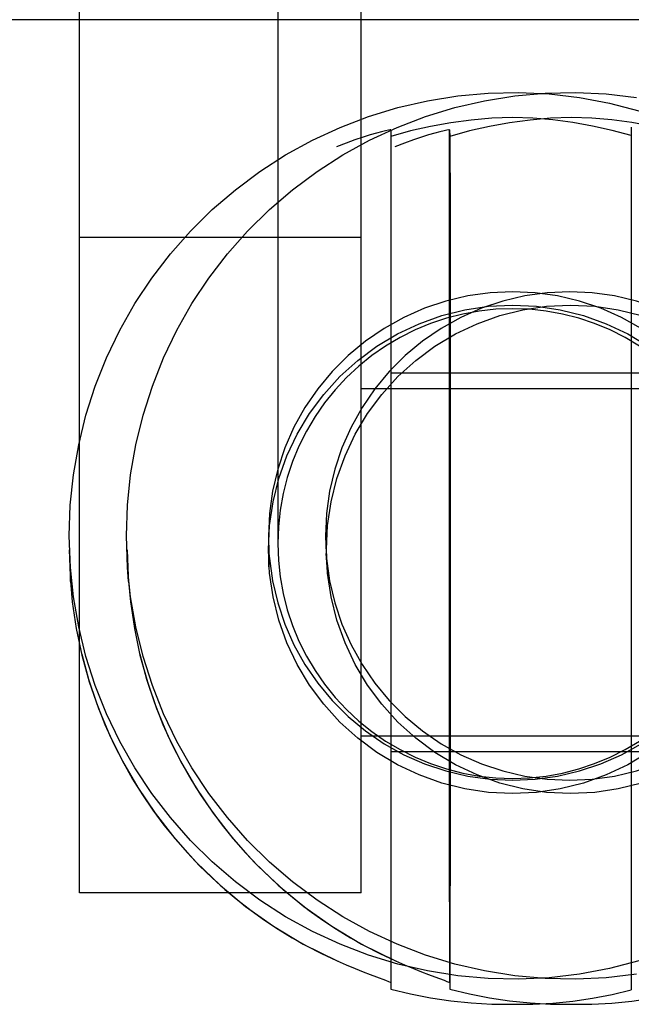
# Model space of a CAD drawing. Header units: inches. Extents: x 0 to 309, y 0 to 200.
# Tile 76 of 119: x 108.211 to 108.618, y 164.372 to 165.027. Entities that reach past the tile are written whole.
import ezdxf

# ---------------------------------------------------------------- set-up
doc = ezdxf.new("R2010")
doc.units = ezdxf.units.IN
doc.header["$LTSCALE"] = 17
doc.header["$MEASUREMENT"] = 0
doc.linetypes.add('HIDDEN', pattern=[0.2, 0.1, -0.1])
doc.layers.add('DEFAULT_2', color=8, linetype='HIDDEN')

msp = doc.modelspace()

# ---------------------------------------------------------------- linework, layer by layer
at = {"layer": 'DEFAULT_2', "color": 8, "linetype": 'HIDDEN'}
for p, q in [((108.25094, 164.44653), (108.25094, 165.42711)), ((108.43844, 164.44653), (108.43844, 165.42711)), ((108.38294, 165.21684), (108.38294, 164.67884)), ((109.09469, 165.02736), (107.59469, 165.02736)), ((108.61819, 164.95594), (108.61819, 164.3819)), ((108.45819, 164.95407), (108.45819, 164.38243)), ((108.49713, 164.95407), (108.49745, 164.94969)), ((108.49716, 164.44045), (108.49713, 164.95407)), ((108.49745, 164.94969), (108.49755, 164.90168)), ((108.49755, 164.90168), (108.49758, 164.87363)), ((108.43844, 164.88239), (108.25094, 164.88239)), ((108.49758, 164.87363), (108.49764, 164.80544)), ((108.49764, 164.80544), (108.49766, 164.76671)), ((108.45819, 164.79252), (108.65741, 164.79252)), ((108.49738, 164.78822), (108.49728, 164.70286)), ((108.43844, 164.78202), (108.82044, 164.78202)), ((108.49766, 164.76671), (108.49767, 164.72593)), ((108.49728, 164.70286), (108.49728, 164.68008)), ((108.24494, 164.66299), (108.24419, 164.68399)), ((108.28292, 164.66299), (108.28217, 164.68398)), ((108.49728, 164.68008), (108.49728, 164.64528)), ((108.3771, 164.66346), (108.3771, 164.67229)), ((108.41572, 164.66345), (108.41509, 164.67229)), ((108.24494, 164.6537), (108.24494, 164.66304)), ((108.28358, 164.65369), (108.28292, 164.66304)), ((108.49768, 164.66277), (108.49768, 164.6206)), ((108.49728, 164.64528), (108.49729, 164.6121)), ((108.49768, 164.6206), (108.49767, 164.57939)), ((108.49729, 164.6121), (108.49736, 164.54974)), ((108.49767, 164.57939), (108.49765, 164.53999)), ((108.43844, 164.55102), (108.82044, 164.55102)), ((108.49736, 164.54974), (108.4974, 164.54126)), ((108.45819, 164.54052), (108.65742, 164.54052)), ((108.4974, 164.54126), (108.49741, 164.54054)), ((108.49765, 164.53999), (108.49762, 164.48605)), ((108.49762, 164.48605), (108.49753, 164.41582)), ((108.43844, 164.44652), (108.25094, 164.44652)), ((108.49716, 164.44045), (108.49713, 164.38681)), ((108.49753, 164.41582), (108.49745, 164.38243)), ((108.42202, 164.4014), (108.42311, 164.4009)), ((108.42256, 164.40115), (108.42844, 164.39852)), ((108.46085, 164.4014), (108.46194, 164.4009)), ((108.46138, 164.40115), (108.46728, 164.39852)), ((108.53463, 164.37231), (108.53919, 164.37234)), ((108.53467, 164.37231), (108.54372, 164.37231)), ((108.53919, 164.37234), (108.54376, 164.37231)), ((108.5738, 164.37231), (108.57836, 164.37234)), ((108.57383, 164.37231), (108.58289, 164.37231)), ((108.57836, 164.37234), (108.58293, 164.37231))]:
    msp.add_line(p, q, dxfattribs=at)
for points in [[(108.24419, 164.68399), (108.2449, 164.70434), (108.24699, 164.7245), (108.25047, 164.74451), (108.25532, 164.76424), (108.26152, 164.78359), (108.26904, 164.80246), (108.27784, 164.82078), (108.28787, 164.83844), (108.2991, 164.85537), (108.31147, 164.87149), (108.32492, 164.88671), (108.33938, 164.90098), (108.35479, 164.91422), (108.37108, 164.92636), (108.38816, 164.93736), (108.40596, 164.94715), (108.42439, 164.9557), (108.44337, 164.96295), (108.4628, 164.96889), (108.48259, 164.97347), (108.50265, 164.97668), (108.52288, 164.9785), (108.54319, 164.97892), (108.56349, 164.97795), (108.58366, 164.97558), (108.60363, 164.97183), (108.62329, 164.96671)], [(108.28217, 164.68398), (108.28288, 164.70433), (108.28497, 164.72449), (108.28845, 164.74451), (108.2933, 164.76424), (108.2995, 164.78358), (108.30701, 164.80246), (108.31581, 164.82077), (108.32585, 164.83844), (108.33708, 164.85537), (108.34944, 164.87148), (108.36289, 164.88671), (108.37736, 164.90098), (108.39277, 164.91421), (108.40905, 164.92636), (108.42614, 164.93736), (108.44394, 164.94715), (108.46237, 164.95569), (108.48134, 164.96295), (108.50077, 164.96888), (108.52056, 164.97347), (108.54063, 164.97668), (108.56086, 164.9785), (108.58117, 164.97892), (108.60146, 164.97795), (108.62164, 164.97558)], [(108.53919, 164.96227), (108.52534, 164.96174), (108.51162, 164.96056), (108.49803, 164.95875), (108.48459, 164.95634), (108.47131, 164.95331), (108.45819, 164.94969)], [(108.57836, 164.96227), (108.56452, 164.96174), (108.55082, 164.96056), (108.53724, 164.95875), (108.52381, 164.95634), (108.51055, 164.95331), (108.49745, 164.94969)], [(108.61819, 164.95028), (108.60538, 164.95373), (108.59242, 164.95661), (108.57931, 164.95892), (108.56606, 164.96063), (108.55269, 164.96176), (108.53919, 164.96227)], [(108.65744, 164.95029), (108.64462, 164.95373), (108.63164, 164.95661), (108.61852, 164.95892), (108.60525, 164.96063), (108.59187, 164.96176), (108.57836, 164.96227)], [(108.45819, 164.95407), (108.45777, 164.9541), (108.45659, 164.9539), (108.45466, 164.95349), (108.45199, 164.95283), (108.44856, 164.95191), (108.44445, 164.95071), (108.43968, 164.94923), (108.43432, 164.94742), (108.42843, 164.9453), (108.42202, 164.9428)], [(108.49713, 164.95407), (108.4967, 164.9541), (108.49551, 164.9539), (108.49357, 164.95348), (108.49089, 164.95283), (108.48745, 164.95191), (108.48332, 164.95071), (108.47854, 164.94922), (108.47317, 164.94742), (108.46727, 164.9453), (108.46085, 164.9428)], [(108.53919, 164.84631), (108.5242, 164.84562), (108.50933, 164.84355), (108.49472, 164.84011), (108.48049, 164.83534), (108.46676, 164.82928), (108.45365, 164.82198), (108.44127, 164.81349), (108.42972, 164.80391), (108.4191, 164.79329), (108.40952, 164.78175), (108.40103, 164.76937), (108.39373, 164.75626), (108.38767, 164.74253), (108.3829, 164.7283), (108.37946, 164.71369), (108.37739, 164.69882), (108.37669, 164.68383), (108.3771, 164.67229)], [(108.57718, 164.84631), (108.56219, 164.84562), (108.54732, 164.84355), (108.53271, 164.84011), (108.51848, 164.83534), (108.50475, 164.82928), (108.49164, 164.82197), (108.47925, 164.81349), (108.46771, 164.8039), (108.45709, 164.79329), (108.4475, 164.78175), (108.43902, 164.76936), (108.43172, 164.75625), (108.42565, 164.74252), (108.42088, 164.72829), (108.41745, 164.71368), (108.41537, 164.69882), (108.41468, 164.68383), (108.41509, 164.67229)], [(108.70128, 164.69537), (108.701, 164.69882), (108.69893, 164.71369), (108.69549, 164.7283), (108.69072, 164.74253), (108.68466, 164.75626), (108.67735, 164.76937), (108.66887, 164.78175), (108.65928, 164.79329), (108.64867, 164.80391), (108.63712, 164.81349), (108.62474, 164.82198), (108.61163, 164.82928), (108.5979, 164.83534), (108.58366, 164.84011), (108.56905, 164.84355), (108.55419, 164.84562), (108.53919, 164.84631)], [(108.73927, 164.69537), (108.73899, 164.69883), (108.73691, 164.71369), (108.73348, 164.7283), (108.72871, 164.74253), (108.72265, 164.75626), (108.71534, 164.76937), (108.70686, 164.78175), (108.69727, 164.7933), (108.68666, 164.80391), (108.67511, 164.8135), (108.66273, 164.82198), (108.64961, 164.82928), (108.63588, 164.83534), (108.62165, 164.84011), (108.60704, 164.84355), (108.59217, 164.84562), (108.57718, 164.84631)], [(108.37711, 164.66347), (108.37669, 164.67499), (108.37748, 164.69092), (108.37982, 164.70669), (108.3837, 164.72216), (108.38906, 164.73717), (108.39589, 164.75158), (108.40408, 164.76526), (108.41358, 164.77807), (108.42429, 164.78988), (108.43611, 164.80059), (108.44891, 164.81009), (108.46259, 164.81828), (108.47701, 164.82511), (108.49202, 164.83047), (108.50749, 164.83435), (108.52319, 164.83668), (108.53919, 164.83747)], [(108.41572, 164.66347), (108.41531, 164.67499), (108.4161, 164.69092), (108.41843, 164.70669), (108.42231, 164.72215), (108.42768, 164.73717), (108.4345, 164.75158), (108.4427, 164.76526), (108.4522, 164.77806), (108.46291, 164.78988), (108.47473, 164.80059), (108.48753, 164.81009), (108.50121, 164.81828), (108.51562, 164.8251), (108.53064, 164.83047), (108.54611, 164.83435), (108.56181, 164.83668), (108.57781, 164.83747)], [(108.53919, 164.83747), (108.5552, 164.83668), (108.5709, 164.83435), (108.58636, 164.83047), (108.60138, 164.82511), (108.61579, 164.81828), (108.62947, 164.81009), (108.64228, 164.80059), (108.6541, 164.78988), (108.6648, 164.77807), (108.67431, 164.76526), (108.6825, 164.75158), (108.68932, 164.73717), (108.69469, 164.72216), (108.69857, 164.70669), (108.70091, 164.69092), (108.70128, 164.68652)], [(108.57781, 164.83747), (108.59381, 164.83668), (108.60951, 164.83435), (108.62498, 164.83047), (108.64, 164.82511), (108.65441, 164.81828), (108.66809, 164.81009), (108.6809, 164.80059), (108.69272, 164.78989), (108.70342, 164.77807), (108.71292, 164.76527), (108.72112, 164.75159), (108.72794, 164.73717), (108.73331, 164.72216), (108.73719, 164.70669), (108.73952, 164.69092), (108.7399, 164.68652)], [(108.62367, 164.81027), (108.61408, 164.81596), (108.6041, 164.82095), (108.5938, 164.82522), (108.58321, 164.82874), (108.57241, 164.8315), (108.56143, 164.83348), (108.55034, 164.83467), (108.53919, 164.83507), (108.52805, 164.83467), (108.51696, 164.83348), (108.50598, 164.8315), (108.49517, 164.82874), (108.48459, 164.82522), (108.47429, 164.82095), (108.46431, 164.81596), (108.45472, 164.81027), (108.44556, 164.8039), (108.43687, 164.79691), (108.42871, 164.78931), (108.42111, 164.78115), (108.41411, 164.77246), (108.40775, 164.7633), (108.40206, 164.75371), (108.39706, 164.74374), (108.3928, 164.73343), (108.38927, 164.72285), (108.38652, 164.71205), (108.38453, 164.70107), (108.38335, 164.69001), (108.38294, 164.67884)], [(108.49741, 164.79252), (108.4974, 164.79214), (108.49738, 164.78822)], [(108.49767, 164.72593), (108.49768, 164.68395), (108.49768, 164.66277)], [(108.53919, 164.52135), (108.55419, 164.52204), (108.56905, 164.52412), (108.58366, 164.52755), (108.5979, 164.53232), (108.61163, 164.53839), (108.62474, 164.54569), (108.63712, 164.55417), (108.64867, 164.56376), (108.65928, 164.57437), (108.66887, 164.58592), (108.67735, 164.5983), (108.68466, 164.61141), (108.69072, 164.62514), (108.69549, 164.63937), (108.69893, 164.65398), (108.701, 164.66884), (108.70169, 164.68383), (108.70128, 164.69537)], [(108.57718, 164.52135), (108.59217, 164.52204), (108.60704, 164.52412), (108.62165, 164.52755), (108.63588, 164.53232), (108.64961, 164.53839), (108.66273, 164.54569), (108.67511, 164.55417), (108.68666, 164.56376), (108.69727, 164.57437), (108.70686, 164.58592), (108.71534, 164.5983), (108.72265, 164.61141), (108.72871, 164.62514), (108.73348, 164.63937), (108.73691, 164.65398), (108.73899, 164.66884), (108.73968, 164.68383), (108.73927, 164.69537)], [(108.70128, 164.68652), (108.70169, 164.67499), (108.70091, 164.65907), (108.69857, 164.64329), (108.69469, 164.62783), (108.68932, 164.61281), (108.6825, 164.5984), (108.67431, 164.58472), (108.6648, 164.57192), (108.6541, 164.5601), (108.64228, 164.5494), (108.62947, 164.5399), (108.61579, 164.5317), (108.60138, 164.52488), (108.58636, 164.51951), (108.5709, 164.51563), (108.5552, 164.51331), (108.53919, 164.51251)], [(108.7399, 164.68652), (108.74031, 164.675), (108.73952, 164.65907), (108.73719, 164.6433), (108.73331, 164.62783), (108.72794, 164.61282), (108.72112, 164.59841), (108.71292, 164.58473), (108.70342, 164.57192), (108.69272, 164.5601), (108.6809, 164.5494), (108.66809, 164.5399), (108.65441, 164.5317), (108.64, 164.52488), (108.62498, 164.51952), (108.60951, 164.51564), (108.59381, 164.51331), (108.57781, 164.51251)], [(108.24419, 164.67466), (108.2447, 164.65737), (108.24493, 164.65377)], [(108.28283, 164.67465), (108.28334, 164.65737), (108.28358, 164.65376)], [(108.38294, 164.67884), (108.38335, 164.66766), (108.38453, 164.6566), (108.38652, 164.64563), (108.38927, 164.63482), (108.3928, 164.62424), (108.39706, 164.61394), (108.40206, 164.60396), (108.40775, 164.59437), (108.41411, 164.58521), (108.42111, 164.57653), (108.42871, 164.56836), (108.43687, 164.56076), (108.44556, 164.55377), (108.45472, 164.54741), (108.46431, 164.54172), (108.47429, 164.53672), (108.48459, 164.53246), (108.49517, 164.52893), (108.50598, 164.52618), (108.51696, 164.52419), (108.52805, 164.523), (108.53919, 164.5226), (108.55034, 164.523), (108.56143, 164.52419), (108.57241, 164.52618), (108.58321, 164.52893), (108.5938, 164.53246), (108.6041, 164.53672), (108.61408, 164.54172), (108.62367, 164.54741)], [(108.3771, 164.67229), (108.37739, 164.66884), (108.37946, 164.65398), (108.3829, 164.63937), (108.38767, 164.62514), (108.39373, 164.61141), (108.40103, 164.5983), (108.40952, 164.58592), (108.4191, 164.57437), (108.42972, 164.56376), (108.44127, 164.55417), (108.45365, 164.54569), (108.46676, 164.53839), (108.48049, 164.53232), (108.49472, 164.52755), (108.50933, 164.52412), (108.5242, 164.52204), (108.53919, 164.52135)], [(108.41509, 164.67229), (108.41537, 164.66884), (108.41745, 164.65397), (108.42088, 164.63936), (108.42565, 164.62513), (108.43172, 164.61141), (108.43902, 164.59829), (108.4475, 164.58591), (108.45709, 164.57437), (108.46771, 164.56376), (108.47925, 164.55417), (108.49164, 164.54569), (108.50475, 164.53838), (108.51848, 164.53232), (108.53271, 164.52755), (108.54732, 164.52412), (108.56219, 164.52204), (108.57718, 164.52135)], [(108.62329, 164.40126), (108.60363, 164.39614), (108.58366, 164.39239), (108.56349, 164.39002), (108.54319, 164.38905), (108.52288, 164.38947), (108.50265, 164.39129), (108.48259, 164.3945), (108.4628, 164.39909), (108.44337, 164.40502), (108.42439, 164.41228), (108.40596, 164.42082), (108.38816, 164.43061), (108.37108, 164.44161), (108.35479, 164.45375), (108.33938, 164.46699), (108.32492, 164.48126), (108.31147, 164.49648), (108.2991, 164.5126), (108.28787, 164.52953), (108.27784, 164.5472), (108.26904, 164.56551), (108.26152, 164.58438), (108.25532, 164.60373), (108.25047, 164.62346), (108.24699, 164.64347), (108.24494, 164.66299)], [(108.62164, 164.39239), (108.60146, 164.39002), (108.58117, 164.38905), (108.56086, 164.38947), (108.54063, 164.39129), (108.52056, 164.3945), (108.50077, 164.39908), (108.48134, 164.40502), (108.46237, 164.41227), (108.44394, 164.42082), (108.42614, 164.43061), (108.40905, 164.4416), (108.39277, 164.45375), (108.37736, 164.46698), (108.36289, 164.48125), (108.34944, 164.49648), (108.33708, 164.5126), (108.32585, 164.52953), (108.31581, 164.54719), (108.30701, 164.5655), (108.2995, 164.58438), (108.2933, 164.60372), (108.28845, 164.62345), (108.28497, 164.64347), (108.28292, 164.66299)], [(108.53919, 164.51251), (108.52319, 164.51331), (108.50749, 164.51563), (108.49202, 164.51951), (108.47701, 164.52488), (108.46259, 164.5317), (108.44891, 164.5399), (108.43611, 164.5494), (108.42429, 164.5601), (108.41358, 164.57192), (108.40408, 164.58472), (108.39589, 164.5984), (108.38906, 164.61281), (108.3837, 164.62783), (108.37982, 164.64329), (108.37748, 164.65907), (108.37711, 164.66347)], [(108.57781, 164.51251), (108.56181, 164.51331), (108.54611, 164.51563), (108.53064, 164.51951), (108.51562, 164.52488), (108.50121, 164.5317), (108.48753, 164.53989), (108.47473, 164.5494), (108.46291, 164.5601), (108.4522, 164.57192), (108.4427, 164.58472), (108.4345, 164.5984), (108.42768, 164.61281), (108.42231, 164.62783), (108.41843, 164.64329), (108.4161, 164.65907), (108.41572, 164.66347)], [(108.24493, 164.65377), (108.24623, 164.64), (108.24886, 164.62234)], [(108.28358, 164.65376), (108.28488, 164.63999), (108.28751, 164.62233)], [(108.24886, 164.62235), (108.25261, 164.6046), (108.25752, 164.58682), (108.26361, 164.56914), (108.27095, 164.55153), (108.27962, 164.534), (108.28975, 164.51653), (108.30132, 164.49938), (108.31435, 164.48269), (108.32878, 164.4667), (108.3445, 164.45161), (108.36157, 164.43746), (108.38003, 164.42435), (108.39992, 164.41239), (108.42256, 164.40115)], [(108.2875, 164.62234), (108.29126, 164.60459), (108.29617, 164.58682), (108.30227, 164.56914), (108.30962, 164.55152), (108.3183, 164.53399), (108.32844, 164.51653), (108.34002, 164.49938), (108.35306, 164.48269), (108.36751, 164.46669), (108.38324, 164.45161), (108.40033, 164.43745), (108.41881, 164.42435), (108.43872, 164.41238), (108.46138, 164.40115)], [(108.25245, 164.60525), (108.25699, 164.58856), (108.26225, 164.5728), (108.2679, 164.55847), (108.27386, 164.54532), (108.27997, 164.53334), (108.2863, 164.52219), (108.29292, 164.51157), (108.29986, 164.50142), (108.3072, 164.49156), (108.31486, 164.48209), (108.3228, 164.47306), (108.33096, 164.46448), (108.33928, 164.45639), (108.34776, 164.44874), (108.35638, 164.44155), (108.36516, 164.43475), (108.3741, 164.42834), (108.38323, 164.42229), (108.39258, 164.41657), (108.40216, 164.41118), (108.41198, 164.40612), (108.42202, 164.4014)], [(108.2911, 164.60525), (108.29564, 164.58855), (108.30091, 164.57279), (108.30656, 164.55847), (108.31253, 164.54531), (108.31865, 164.53334), (108.32498, 164.52219), (108.33161, 164.51157), (108.33855, 164.50142), (108.34591, 164.49155), (108.35358, 164.48209), (108.36152, 164.47305), (108.36969, 164.46448), (108.37802, 164.45638), (108.38651, 164.44874), (108.39514, 164.44154), (108.40392, 164.43475), (108.41287, 164.42834), (108.42201, 164.42229), (108.43137, 164.41657), (108.44096, 164.41118), (108.45079, 164.40612), (108.46085, 164.4014)], [(108.42844, 164.39852), (108.43433, 164.39603), (108.4397, 164.39387), (108.44447, 164.39203), (108.44859, 164.3905), (108.45469, 164.38828)], [(108.46728, 164.39852), (108.47318, 164.39603), (108.47856, 164.39387), (108.48334, 164.39203), (108.48747, 164.3905), (108.4936, 164.38828)], [(108.45469, 164.38828), (108.45661, 164.38756), (108.45778, 164.38708), (108.45819, 164.38682)], [(108.4936, 164.38828), (108.49553, 164.38756), (108.49671, 164.38708), (108.49713, 164.38681)], [(108.45819, 164.38243), (108.47131, 164.37922), (108.48459, 164.3766), (108.49803, 164.3746), (108.51162, 164.37321), (108.52534, 164.37245), (108.53463, 164.37231)], [(108.49745, 164.38243), (108.51055, 164.37922), (108.52381, 164.3766), (108.53724, 164.37459), (108.55082, 164.37321), (108.56452, 164.37245), (108.5738, 164.37231)], [(108.54376, 164.37231), (108.55269, 164.37244), (108.56606, 164.37315), (108.57931, 164.37447), (108.59242, 164.37637), (108.60538, 164.37885), (108.61819, 164.3819)], [(108.58293, 164.37231), (108.59187, 164.37244), (108.60525, 164.37316), (108.61852, 164.37447), (108.63164, 164.37637), (108.64462, 164.37885), (108.65744, 164.3819)]]:
    msp.add_lwpolyline(points, dxfattribs=at)

doc.saveas('drawing.dxf')
